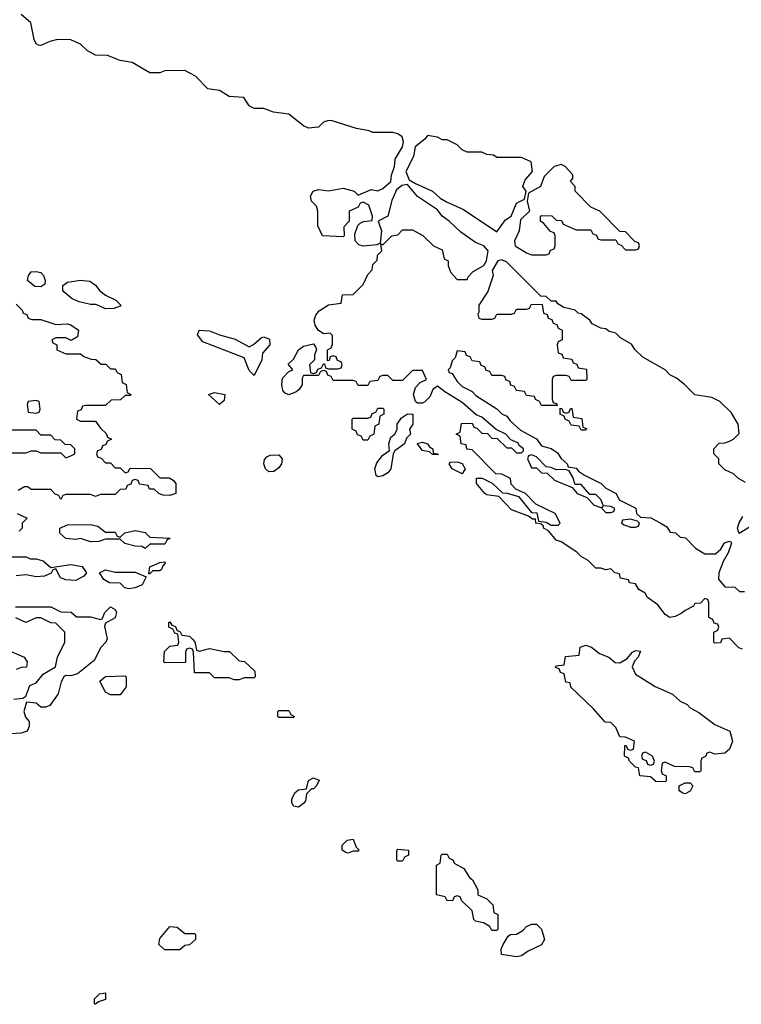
# Model space of a CAD drawing. Header units: inches. Extents: x 2710684 to 2828758, y 857022 to 965663.
# Tile 34 of 256: x 2724544 to 2727457, y 890688 to 894663. Entities that reach past the tile are written whole.
import ezdxf

# ---------------------------------------------------------------- set-up
doc = ezdxf.new("R2010")
doc.units = ezdxf.units.IN
doc.header["$MEASUREMENT"] = 0
doc.layers.add('C7829', color=7, linetype='Continuous')

msp = doc.modelspace()

# ---------------------------------------------------------------- linework, layer by layer
at = {"layer": 'C7829', "color": 4, "elevation": 16}
for points in [[(2727462, 892122), (2727447.3, 892127.3), (2727410, 892166), (2727378, 892162), (2727372.7, 892147.3), (2727350, 892146), (2727346, 892150), (2727346, 892190), (2727362, 892198), (2727366, 892210), (2727362, 892222), (2727347.3, 892227.3), (2727342, 892242), (2727326, 892250), (2727326, 892310), (2727322, 892322), (2727310, 892326), (2727292.7, 892307.3), (2727270, 892306), (2727264.7, 892295.3), (2727230, 892278), (2727214.8, 892265.2), (2727190, 892253.2), (2727169.2, 892249.2), (2727150, 892262), (2727120.2, 892300.2), (2727078, 892330), (2727068.4, 892348.4), (2727043.1, 892363.1), (2727030, 892386), (2727006, 892390), (2727002, 892402), (2726970, 892408), (2726966, 892426), (2726946, 892430), (2726930, 892446), (2726910, 892442), (2726890, 892448.7), (2726869.2, 892449.2), (2726839.3, 892479.3), (2726810, 892495.3), (2726793.2, 892513.2), (2726730, 892555.3), (2726710, 892562), (2726679, 892599), (2726658, 892610), (2726658, 892618), (2726648, 892628), (2726628, 892630), (2726626, 892646), (2726614, 892646), (2726598, 892658), (2726530, 892684), (2726478, 892738), (2726430, 892745.2), (2726422, 892750), (2726388.7, 892790), (2726388, 892812), (2726411.6, 892811.6), (2726451.3, 892791.3), (2726492.7, 892752.7), (2726512, 892752), (2726558, 892738), (2726610, 892674), (2726632, 892672), (2726638, 892638), (2726670, 892634), (2726690, 892622), (2726718, 892622), (2726726, 892630), (2726706, 892670), (2726627.3, 892707.3), (2726586, 892750), (2726547.3, 892767.3), (2726528.4, 892788.4), (2726526, 892810), (2726490, 892828), (2726466, 892830), (2726370, 892926), (2726348.9, 892928.9), (2726346, 892946), (2726326, 892950), (2726322, 892982), (2726306, 892990), (2726322, 892998), (2726327.3, 893032.7), (2726370, 893034), (2726378, 893018), (2726390, 893014), (2726410, 892994), (2726432.7, 892992.7), (2726450, 892974), (2726472, 892972), (2726510, 892934), (2726530, 892934), (2726550, 892914), (2726570, 892914), (2726578, 892922), (2726578, 892930), (2726562, 892942), (2726554.6, 892954.6), (2726527.3, 892967.3), (2726506, 892990), (2726468, 893008), (2726410, 893058), (2726387.3, 893067.3), (2726330, 893118), (2726260.2, 893160.2), (2726230, 893184), (2726211.3, 893170), (2726199.3, 893140.7), (2726179.8, 893120.2), (2726170, 893115.3), (2726150, 893115.3), (2726142, 893122), (2726133.2, 893150), (2726142, 893178), (2726161.2, 893198.8), (2726186, 893210), (2726170, 893246), (2726130, 893246), (2726090, 893206), (2726050, 893206), (2726030, 893226), (2726010, 893226), (2725998, 893222), (2725990, 893206), (2725958, 893202), (2725950, 893186), (2725910, 893186), (2725902, 893202), (2725890, 893206), (2725810, 893206), (2725802, 893222), (2725787.3, 893227.3), (2725782, 893242), (2725770, 893246), (2725758, 893242), (2725750, 893226), (2725690, 893226), (2725684.7, 893215.3), (2725684.7, 893190), (2725672, 893170), (2725659.9, 893160.1), (2725630, 893149), (2725615.1, 893155.1), (2725605.8, 893165.8), (2725602, 893190), (2725604.5, 893215.5), (2725630, 893242), (2725646, 893250), (2725628, 893272), (2725650, 893292), (2725669.3, 893330.7), (2725690, 893344.7), (2725730, 893354), (2725739.6, 893339.6), (2725742, 893330), (2725734, 893310), (2725734, 893290), (2725714, 893270), (2725718, 893238), (2725730, 893234), (2725742, 893238), (2725747.3, 893252.7), (2725762, 893258), (2725770, 893274), (2725774, 893274), (2725778, 893258), (2725790, 893254), (2725830, 893254), (2725842, 893258), (2725846, 893270), (2725842, 893282), (2725827.3, 893287.3), (2725822, 893302), (2725810, 893306), (2725798, 893302), (2725792.7, 893287.3), (2725786, 893286), (2725786, 893330), (2725802, 893338), (2725807.3, 893352.7), (2725807.3, 893387.3), (2725798, 893398), (2725770, 893395.3), (2725749, 893409), (2725737.2, 893430), (2725733.2, 893450), (2725739, 893470), (2725752.9, 893487.1), (2725790, 893511.3), (2725842, 893518), (2725847.3, 893552.7), (2725890, 893554), (2725930, 893594), (2725950, 893634), (2725967.3, 893652.7), (2725970, 893674), (2725987.3, 893692.7), (2725988.4, 893711.6), (2726006, 893730), (2726002, 893758), (2726010, 893754), (2726046, 893790), (2726070, 893794), (2726090, 893814), (2726130, 893814), (2726171.6, 893791.6), (2726214, 893750), (2726250, 893734), (2726258, 893698), (2726274, 893690), (2726274, 893670), (2726283.6, 893643.6), (2726310, 893614), (2726350, 893614), (2726354.6, 893625.4), (2726374, 893646), (2726418, 893670), (2726428, 893690), (2726435.3, 893730), (2726418, 893750), (2726384, 893764), (2726325.2, 893805.2), (2726278, 893850), (2726249.2, 893869.2), (2726230, 893895.3), (2726149.5, 893949.5), (2726110, 893998), (2726087.1, 893992.9), (2726064.5, 893975.5), (2726046.4, 893933.6), (2726030.6, 893869.4), (2725991.3, 893850), (2726004, 893810), (2725999.6, 893760.4), (2725986, 893754), (2725930, 893748), (2725913.6, 893753.6), (2725898, 893770), (2725896.4, 893796.4), (2725908.4, 893831.6), (2725918, 893842), (2725932.1, 893847.9), (2725967.3, 893852.7), (2725968.7, 893870), (2725953.6, 893913.6), (2725930, 893926), (2725918, 893922), (2725910, 893906), (2725874, 893890), (2725874, 893850), (2725852.7, 893827.3), (2725854, 893790), (2725850, 893786), (2725766, 893790), (2725748, 893830), (2725748, 893890), (2725742, 893910), (2725722, 893930), (2725718, 893950), (2725728.7, 893970), (2725750, 893978), (2725790, 893972), (2725850, 893982.8), (2725894, 893970), (2725910, 893954), (2725963.1, 893976.9), (2725990, 893971.3), (2726010, 893981), (2726042, 894010), (2726044.7, 894035.3), (2726057.2, 894070), (2726060.2, 894099.8), (2726089, 894150), (2726093.2, 894170), (2726088, 894190), (2726070, 894202), (2726050, 894208), (2725970, 894208), (2725954.6, 894214.6), (2725903.1, 894223.1), (2725805.4, 894254.6), (2725790, 894255.3), (2725770, 894248.7), (2725750, 894229.2), (2725710, 894225.2), (2725690, 894234), (2725630, 894282), (2725569.1, 894289.1), (2725530, 894304), (2725490, 894304), (2725470, 894315.3), (2725449.1, 894349.1), (2725390, 894352.7), (2725350, 894377.2), (2725303.7, 894383.7), (2725254.2, 894434.2), (2725210, 894457.2), (2725130, 894456), (2725110, 894448.7), (2725070, 894448.7), (2724998, 894490), (2724950, 894498), (2724898, 894518), (2724850, 894519), (2724817.5, 894537.5), (2724790, 894564), (2724750, 894581.2), (2724696.9, 894583.1), (2724665.4, 894574.6), (2724630, 894558), (2724620.4, 894560.4), (2724610, 894566), (2724603.1, 894583.1), (2724589, 894650), (2724550, 894683.7)], [(2727474.6, 892794.6), (2727446, 892810), (2727426, 892830), (2727390, 892846), (2727366, 892870), (2727366, 892890), (2727346, 892910), (2727346, 892930), (2727367.3, 892952.7), (2727390, 892954), (2727410, 892962), (2727426, 892970), (2727448, 892992), (2727444, 893030), (2727416.5, 893076.5), (2727370, 893122), (2727338, 893138), (2727269, 893149), (2727228, 893190), (2727195.5, 893215.5), (2727169.2, 893229.2), (2727150, 893248.7), (2727060.2, 893300.2), (2727028, 893330), (2727013.2, 893353.2), (2726970, 893378), (2726950, 893398), (2726924, 893404), (2726910, 893415.3), (2726890, 893418), (2726855.3, 893435.3), (2726846, 893450), (2726810, 893475.3), (2726798, 893478), (2726786, 893490), (2726740.4, 893500.4), (2726716.4, 893516.4), (2726710, 893526), (2726690, 893526), (2726670, 893546), (2726647.3, 893547.3), (2726510, 893684), (2726490, 893694), (2726474, 893690), (2726451, 893650), (2726454.8, 893630), (2726434.4, 893565.6), (2726398, 893510), (2726398, 893482), (2726394, 893474), (2726398, 893458), (2726410, 893454), (2726450, 893454), (2726462, 893458), (2726470, 893474), (2726530, 893474), (2726542, 893478), (2726550, 893494), (2726590, 893494), (2726602, 893498), (2726610, 893514), (2726652.7, 893512.7), (2726658, 893478), (2726672.7, 893472.7), (2726678, 893458), (2726692.7, 893452.7), (2726698, 893438), (2726712.7, 893432.7), (2726718, 893418), (2726734, 893410), (2726734, 893370), (2726718, 893362), (2726714, 893350), (2726718, 893318), (2726732.7, 893312.7), (2726738, 893298), (2726772.7, 893292.7), (2726778, 893278), (2726792.7, 893272.7), (2726798, 893258), (2726832.7, 893252.7), (2726834, 893210), (2726830, 893206), (2726770, 893206), (2726762, 893222), (2726750, 893226), (2726710, 893226), (2726698, 893222), (2726694, 893210), (2726694, 893130), (2726698, 893118), (2726712.7, 893112.7), (2726714, 893106), (2726650, 893106), (2726642, 893122), (2726626, 893130), (2726622, 893142), (2726590, 893146), (2726582, 893162), (2726550, 893166), (2726542, 893182), (2726527.3, 893187.3), (2726522, 893202), (2726507.3, 893207.3), (2726502, 893222), (2726490, 893226), (2726450, 893226), (2726442, 893242), (2726427.3, 893247.3), (2726422, 893262), (2726407.3, 893267.3), (2726402, 893282), (2726370, 893286), (2726362, 893302), (2726347.3, 893307.3), (2726342, 893322), (2726310, 893326), (2726302, 893298), (2726290, 893286), (2726282, 893258), (2726274, 893250), (2726278, 893238), (2726290, 893234), (2726310, 893202), (2726330, 893182), (2726370, 893162), (2726386, 893146), (2726470, 893092), (2726490, 893072), (2726510, 893062), (2726523.5, 893043.5), (2726566, 893006), (2726630.8, 892970.8), (2726650, 892942), (2726690, 892932), (2726714.8, 892914.8), (2726730, 892892), (2726754, 892870), (2726758, 892858), (2726790, 892852), (2726799.6, 892839.6), (2726823.6, 892823.6), (2726890.9, 892790.9), (2726910, 892772), (2726952, 892750), (2726964.7, 892724.7), (2727031.1, 892691.1), (2727034, 892670), (2727050, 892654), (2727091.6, 892651.6), (2727130, 892632), (2727156, 892616), (2727170, 892594), (2727191.6, 892591.6), (2727210, 892574), (2727231.3, 892571.3), (2727272, 892530), (2727310, 892506.8), (2727353.2, 892506.8), (2727374.6, 892525.4), (2727389.2, 892550.8), (2727410, 892558), (2727415.3, 892555.3), (2727418, 892550), (2727404.7, 892510), (2727384, 892476), (2727366.8, 892430), (2727364.7, 892404.7), (2727390, 892374), (2727431.6, 892371.6), (2727450, 892354), (2727470, 892354)], [(2724530, 893514), (2724554, 893490), (2724558, 893478), (2724572.7, 893472.7), (2724578, 893458), (2724592.7, 893452.7), (2724630, 893452), (2724690, 893432), (2724735.3, 893435.3), (2724750.9, 893430.9), (2724782, 893410), (2724778, 893382), (2724751.6, 893368.4), (2724730, 893378), (2724690, 893378), (2724674, 893370), (2724678, 893358), (2724694, 893350), (2724694, 893330), (2724730, 893314), (2724790, 893314), (2724803.6, 893303.6), (2724832.7, 893292.7), (2724851.6, 893291.6), (2724872.7, 893272.7), (2724891.6, 893271.6), (2724910, 893254), (2724930, 893254), (2724938, 893238), (2724954, 893230), (2724958, 893198), (2724974, 893190), (2724978, 893158), (2724992, 893150), (2724990, 893146), (2724970, 893146), (2724951.6, 893128.4), (2724912.7, 893127.3), (2724890, 893106), (2724810, 893106), (2724798, 893102), (2724792.7, 893087.3), (2724778, 893082), (2724774, 893050), (2724790, 893042), (2724850, 893042), (2724870, 893014), (2724892.7, 892992.7), (2724898, 892978), (2724914, 892970), (2724898, 892962), (2724890, 892946), (2724878, 892942), (2724872.7, 892927.3), (2724858, 892922), (2724854, 892910), (2724858, 892898), (2724872.7, 892892.7), (2724890, 892874), (2724910, 892874), (2724930, 892854), (2724950, 892854), (2724970, 892834), (2724982, 892838), (2724990, 892852), (2725071.6, 892851.6), (2725110, 892814), (2725147.3, 892812.7), (2725163.6, 892803.6), (2725174, 892790), (2725174, 892750), (2725150, 892742), (2725123.1, 892743.1), (2725106, 892750), (2725087.3, 892767.3), (2725068, 892768), (2725062, 892782), (2725027.3, 892787.3), (2725022, 892802), (2725010, 892806), (2724998, 892802), (2724992.7, 892787.3), (2724978, 892782), (2724972.7, 892767.3), (2724950, 892766), (2724930, 892746), (2724870, 892746), (2724850, 892738), (2724830, 892746), (2724730, 892746), (2724718, 892742), (2724710, 892726), (2724702, 892742), (2724687.3, 892747.3), (2724670, 892766), (2724590, 892766), (2724576.4, 892776.4), (2724563.6, 892776.4), (2724538, 892762)], [(2724450, 892914), (2724570, 892914), (2724590, 892922), (2724610, 892922), (2724630, 892914), (2724710, 892914), (2724730, 892894), (2724750, 892902), (2724766, 892910), (2724766, 892930), (2724750, 892946), (2724727.3, 892947.3), (2724710, 892966), (2724687.3, 892967.3), (2724670, 892986), (2724630, 892986), (2724610, 893006), (2724510, 893006)], [(2724534, 892670), (2724574, 892650), (2724554, 892630), (2724554, 892610), (2724542, 892598)], [(2727490, 892614), (2727448.9, 892588.9), (2727442, 892610), (2727448.7, 892631.3), (2727463.1, 892656.9)], [(2724490, 892494), (2724570, 892494), (2724586.8, 892486.8), (2724610, 892486.8), (2724638.8, 892478.8), (2724670, 892452), (2724750, 892464), (2724796, 892456), (2724814, 892430), (2724803.6, 892416.4), (2724770, 892399), (2724730, 892401.2), (2724709.1, 892409.1), (2724690, 892446), (2724678, 892442), (2724671.6, 892428.4), (2724643.6, 892416.4), (2724610, 892414), (2724570, 892422), (2724530, 892418)], [(2724527.3, 892292.7), (2724670, 892292), (2724710, 892272), (2724751.6, 892271.6), (2724772.7, 892252.7), (2724830, 892252), (2724870, 892242), (2724876.4, 892243.6), (2724888, 892270), (2724910, 892292), (2724930, 892282), (2724934.8, 892270), (2724930, 892248), (2724890, 892226), (2724886, 892214), (2724896.9, 892163.1), (2724892, 892150), (2724871.1, 892128.9), (2724844.7, 892075.3), (2724778, 892022), (2724750, 892014), (2724730, 892015.3), (2724722, 892010), (2724711.3, 891990), (2724698.8, 891941.2), (2724665.4, 891894.6), (2724650, 891888), (2724630, 891888), (2724610, 891904), (2724572, 891908), (2724561, 891870), (2724567.1, 891847.1), (2724582, 891830), (2724582, 891810), (2724574, 891790), (2724550, 891782), (2724490, 891778)], [(2724520.4, 891919.6), (2724556.4, 891923.6), (2724568.4, 891931.6), (2724585.6, 891974.4), (2724610, 891986), (2724639, 892021), (2724688, 892050), (2724697.2, 892090), (2724726, 892150), (2724726, 892190), (2724690, 892226), (2724670, 892228), (2724630, 892248), (2724610, 892248), (2724568.7, 892228.7), (2724528.4, 892248.4)], [(2724510, 892112), (2724562, 892090), (2724574, 892070), (2724571.6, 892048.4), (2724550, 892048), (2724530, 892039)]]:
    msp.add_lwpolyline(points, dxfattribs=at)
for points in [[(2726190, 894195.3), (2726179.1, 894180.9), (2726141, 894150), (2726133.4, 894110), (2726102.8, 894050), (2726116.9, 894016.9), (2726141.4, 894001.4), (2726210.7, 893970.7), (2726242, 893942), (2726267.1, 893927.1), (2726336, 893896), (2726470, 893806), (2726505.2, 893854.8), (2726528, 893870), (2726550, 893922), (2726582, 893938), (2726588, 893970), (2726575.3, 893990), (2726584, 894016), (2726614, 894050), (2726608.4, 894088.4), (2726570, 894106), (2726470, 894106), (2726456.4, 894116.4), (2726430, 894118), (2726410, 894128), (2726350, 894128), (2726330, 894138), (2726310, 894158), (2726270, 894178), (2726250, 894178), (2726230, 894188)], [(2726730, 894078), (2726702, 894070), (2726661, 894030), (2726646, 893990), (2726598, 893962), (2726592, 893930), (2726602, 893890), (2726565.4, 893854.6), (2726561, 893810), (2726541, 893770), (2726544.7, 893750), (2726590, 893722), (2726610, 893714), (2726670, 893714), (2726682, 893718), (2726687.3, 893732.7), (2726702, 893738), (2726706, 893750), (2726706, 893790), (2726702, 893802), (2726687.3, 893807.3), (2726660.4, 893840.4), (2726646, 893850), (2726646, 893870), (2726650, 893872), (2726691.6, 893871.6), (2726710, 893854), (2726731.6, 893851.6), (2726738, 893838), (2726790, 893814), (2726850, 893814), (2726858, 893798), (2726872.7, 893792.7), (2726878, 893778), (2726890, 893774), (2726950, 893774), (2726958, 893758), (2726972.7, 893752.7), (2726990, 893734), (2727030, 893734), (2727042, 893738), (2727046, 893750), (2727042, 893762), (2727027.3, 893767.3), (2726990, 893806), (2726967.3, 893807.3), (2726886, 893890), (2726850, 893906), (2726786, 893970), (2726786, 893990), (2726768, 894010), (2726776.4, 894023.6), (2726776.4, 894036.4), (2726746, 894070)], [(2724630, 893584), (2724605.6, 893585.6), (2724575.3, 893610), (2724579, 893630), (2724590, 893644.7), (2724610, 893646.8), (2724630, 893642.8), (2724640.7, 893630), (2724646.8, 893610), (2724645.4, 893594.6)], [(2724890, 893495.3), (2724853.2, 893513.2), (2724830, 893513.2), (2724783.7, 893523.7), (2724756, 893536), (2724723.1, 893563.1), (2724718, 893570), (2724718, 893590), (2724736.4, 893603.6), (2724790, 893611), (2724827.1, 893607.1), (2724850, 893591.3), (2724868, 893568), (2724890, 893551), (2724932, 893530), (2724952, 893510), (2724950, 893506), (2724923.6, 893496.4)], [(2725470, 893342), (2725488.4, 893351.6), (2725520.4, 893379.6), (2725530, 893382), (2725552.7, 893372.7), (2725554, 893350), (2725523.6, 893316.4), (2725521, 893290), (2725490, 893226), (2725470, 893246), (2725450, 893298), (2725282.7, 893362.7), (2725262, 893390), (2725268, 893410), (2725310, 893406.8), (2725350, 893390.8), (2725413.7, 893373.7)], [(2725350, 893109.2), (2725306, 893150), (2725330, 893158), (2725372, 893150), (2725370, 893126)], [(2724610, 893126), (2724578, 893122), (2724574, 893110), (2724578, 893078), (2724610, 893074), (2724622, 893078), (2724626, 893090), (2724622, 893122)], [(2725930, 892966), (2725922, 892982), (2725907.3, 892987.3), (2725902, 893002), (2725886, 893010), (2725886, 893050), (2725890, 893054), (2725950, 893054), (2725962, 893058), (2725967.3, 893072.7), (2725982, 893078), (2725990, 893094), (2726010, 893094), (2726014, 893090), (2726014, 893070), (2725998, 893062), (2725994, 893030), (2725978, 893022), (2725974, 892990), (2725958, 892982), (2725950, 892966)], [(2725990, 892818), (2725983.1, 892823.1), (2725977.2, 892850), (2725985.6, 892874.4), (2726010, 892904.7), (2726036.4, 892923.6), (2726034, 892950), (2726039, 892970), (2726042, 892978), (2726058, 892990), (2726068, 893010), (2726068, 893030), (2726084.7, 893055.3), (2726110, 893072), (2726131, 893071), (2726130.8, 893030), (2726118, 893010), (2726122, 892990), (2726106, 892974), (2726098, 892950), (2726058, 892922), (2726051.3, 892910), (2726042.8, 892850), (2726030, 892834), (2726010, 892822)], [(2726750, 893074), (2726762, 893078), (2726767.3, 893092.7), (2726772.7, 893092.7), (2726778, 893058), (2726812.7, 893052.7), (2726818, 893018), (2726832.7, 893012.7), (2726830, 893006), (2726810, 893006), (2726802, 893022), (2726770, 893026), (2726762, 893042), (2726746, 893050), (2726742, 893062), (2726726, 893070), (2726726, 893094), (2726732.7, 893092.7), (2726738, 893078)], [(2726230, 892906), (2726210, 892908), (2726198, 892918), (2726170, 892924), (2726148, 892952), (2726170, 892958), (2726190.7, 892950.7), (2726198, 892938), (2726211.3, 892930), (2726212.7, 892912.7), (2726234, 892910)], [(2725550, 892838), (2725536, 892850), (2725529, 892870), (2725532.7, 892887.3), (2725541.5, 892898.5), (2725555.1, 892904.9), (2725590, 892906.8), (2725604, 892890), (2725600.5, 892870), (2725590, 892853.2), (2725570, 892839.5)], [(2726330, 892829), (2726289.3, 892849.3), (2726278, 892870), (2726283.1, 892876.9), (2726310, 892878), (2726330.9, 892870.9), (2726342, 892850)], [(2726610, 892906), (2726598, 892902), (2726594, 892890), (2726610, 892854), (2726630, 892854), (2726650, 892834), (2726672.7, 892832.7), (2726703.6, 892803.6), (2726774, 892774), (2726794, 892750), (2726834, 892734), (2726863.6, 892703.6), (2726890, 892694), (2726898, 892698), (2726894, 892690), (2726910, 892674), (2726930, 892674), (2726942, 892678), (2726946, 892690), (2726930, 892698), (2726900.4, 892700.4), (2726890, 892726), (2726870, 892746), (2726846, 892746), (2726810, 892786), (2726786, 892786), (2726776.4, 892816.4), (2726762, 892842), (2726747.3, 892847.3), (2726710, 892846), (2726690, 892855.3), (2726670, 892858), (2726630, 892898)], [(2727010, 892646), (2726978, 892642), (2726974, 892630), (2726983.6, 892623.6), (2727010, 892614), (2727030, 892614), (2727042, 892618), (2727046, 892630), (2727038, 892638)], [(2724890, 892594), (2724930, 892594), (2724938, 892578), (2724950, 892574), (2724968.4, 892591.6), (2725010, 892601), (2725050, 892592), (2725070, 892574), (2725152, 892570), (2725138, 892562), (2725130, 892546), (2725070, 892546), (2725050, 892528), (2725036.4, 892536.4), (2725010, 892538), (2724968.4, 892548.4), (2724950, 892566), (2724890, 892566), (2724863.6, 892556.4), (2724830, 892555.3), (2724790, 892568), (2724770, 892564), (2724730, 892568.7), (2724706, 892590), (2724706, 892610), (2724736.4, 892623.6), (2724830, 892624.7), (2724858.8, 892618.8)], [(2724930, 892432), (2725010, 892432), (2725054, 892414), (2725038.8, 892381.2), (2725010, 892369.2), (2724984.7, 892364.7), (2724969, 892369), (2724950, 892388), (2724906, 892390), (2724883.1, 892403.1), (2724866, 892430), (2724890, 892442)], [(2725066, 892426), (2725070, 892454), (2725110, 892472), (2725130, 892474), (2725131.6, 892468.4), (2725122, 892458), (2725116.9, 892443.1), (2725110, 892438), (2725082, 892438), (2725070, 892426)], [(2725270, 892114), (2725310, 892124.7), (2725370, 892112), (2725391.6, 892111.6), (2725430, 892074), (2725451.6, 892071.6), (2725492.7, 892032.7), (2725494, 892010), (2725490, 892006), (2725450, 892006), (2725430, 891998), (2725410, 891998), (2725390, 892006), (2725330, 892006), (2725310, 892026), (2725250, 892026), (2725246, 892110), (2725242, 892122), (2725230, 892126), (2725218, 892122), (2725214, 892110), (2725212.7, 892067.3), (2725130, 892066), (2725126, 892070), (2725128.4, 892111.6), (2725150, 892134), (2725182, 892138), (2725186, 892150), (2725182, 892182), (2725170, 892186), (2725162, 892202), (2725146, 892210), (2725146, 892230), (2725150, 892232), (2725158, 892218), (2725172.7, 892212.7), (2725178, 892198), (2725192, 892192), (2725198, 892178), (2725230, 892174), (2725242, 892162), (2725251.6, 892151.6), (2725258, 892118)], [(2726966.4, 892066.4), (2726996.5, 892083.5), (2727018, 892110), (2727030, 892116), (2727050, 892114), (2727041, 892090), (2727026.4, 892073.6), (2727016, 892050), (2727030, 892021), (2727110, 891971), (2727179.8, 891939.8), (2727210, 891912), (2727238.8, 891898.8), (2727250, 891884.7), (2727285.4, 891865.4), (2727350, 891818), (2727411.1, 891791.1), (2727421, 891750), (2727410, 891718), (2727390, 891702), (2727350, 891698), (2727330, 891706), (2727318, 891702), (2727312, 891688), (2727298, 891682), (2727294, 891670), (2727294, 891630), (2727290, 891626), (2727270, 891626), (2727262, 891642), (2727247.3, 891647.3), (2727188, 891648), (2727150, 891666), (2727138, 891662), (2727134, 891630), (2727138, 891618), (2727154, 891610), (2727154, 891590), (2727150, 891586), (2727112.7, 891587.3), (2727090, 891606), (2727048, 891610), (2727042, 891642), (2727030, 891646), (2727006, 891670), (2727002, 891682), (2726986, 891690), (2726987.3, 891732.7), (2726992.7, 891732.7), (2726998, 891718), (2727010, 891714), (2727022, 891718), (2727026, 891750), (2726990, 891766), (2726967.3, 891767.3), (2726950, 891806), (2726930, 891826), (2726907.3, 891827.3), (2726860.4, 891880.4), (2726768.9, 891968.9), (2726766, 891986), (2726748.9, 891988.9), (2726742, 892022), (2726727.3, 892027.3), (2726722, 892042), (2726707.3, 892047.3), (2726710, 892054), (2726742, 892058), (2726747.3, 892092.7), (2726802, 892098), (2726806, 892130), (2726830, 892138), (2726852, 892130), (2726884, 892104), (2726922, 892090), (2726947.3, 892067.3)], [(2724910, 891938), (2724890, 891948), (2724868, 891992), (2724890, 892012), (2724970, 892014), (2724974, 892010), (2724974, 891970), (2724950, 891938)], [(2725590, 891846), (2725586, 891850), (2725586, 891870), (2725590, 891874), (2725630, 891874), (2725638, 891858), (2725654, 891850), (2725650, 891846)], [(2727070, 891706), (2727058, 891702), (2727054, 891690), (2727058, 891678), (2727072.7, 891672.7), (2727078, 891658), (2727090, 891654), (2727102, 891658), (2727106, 891670), (2727098, 891690)], [(2725670, 891484), (2725650, 891488), (2725643.1, 891503.1), (2725643.1, 891516.9), (2725656.4, 891543.6), (2725670, 891554), (2725702, 891558), (2725710, 891592), (2725730, 891602), (2725752.7, 891592.7), (2725742, 891570), (2725730, 891558), (2725722, 891558), (2725702, 891538), (2725698, 891510), (2725690, 891498)], [(2727230, 891538), (2727220.4, 891540.4), (2727206, 891550), (2727206, 891570), (2727230, 891582), (2727250, 891582), (2727262, 891570), (2727250, 891548)], [(2725870, 891298), (2725860.4, 891300.4), (2725846, 891310), (2725846, 891330), (2725866, 891350), (2725890, 891354), (2725902, 891322), (2725914, 891310), (2725910, 891306), (2725890, 891306)], [(2726070, 891266), (2726066, 891270), (2726066, 891310), (2726070, 891314), (2726114, 891310), (2726114, 891290), (2726098, 891282), (2726090, 891266)], [(2726450, 890986), (2726442, 891002), (2726416.4, 891016.4), (2726384, 891024), (2726378, 891030), (2726370, 891066), (2726327.3, 891107.3), (2726322, 891122), (2726310, 891126), (2726298, 891122), (2726292.7, 891107.3), (2726270, 891106), (2726262, 891122), (2726226, 891130), (2726226, 891250), (2726242, 891258), (2726246, 891290), (2726250, 891294), (2726270, 891294), (2726278, 891278), (2726294, 891270), (2726298, 891258), (2726336.9, 891236.9), (2726359.6, 891199.6), (2726372, 891190), (2726394, 891150), (2726394, 891130), (2726430, 891114), (2726454, 891090), (2726458, 891058), (2726474, 891050), (2726474, 890990), (2726470, 890986)], [(2726550, 890879), (2726489, 890889), (2726488, 890910), (2726495.3, 890930), (2726516.4, 890963.6), (2726526, 890970), (2726550, 890971.3), (2726574.6, 890985.4), (2726590, 891002), (2726610, 891012), (2726630, 891012), (2726650.9, 890990.9), (2726662, 890950), (2726650, 890928.7), (2726596.9, 890903.1), (2726570, 890884)], [(2725210, 890974), (2725250, 890974), (2725254, 890970), (2725254, 890950), (2725230, 890928), (2725210, 890926), (2725190, 890908), (2725130, 890908), (2725106, 890930), (2725110, 890954), (2725150, 891002), (2725179.6, 890999.6)], [(2724850, 890688), (2724846, 890690), (2724846, 890710), (2724866, 890730), (2724890, 890734), (2724890, 890708), (2724862, 890698)]]:
    msp.add_lwpolyline(points, close=True, dxfattribs=at)

doc.saveas('drawing.dxf')
